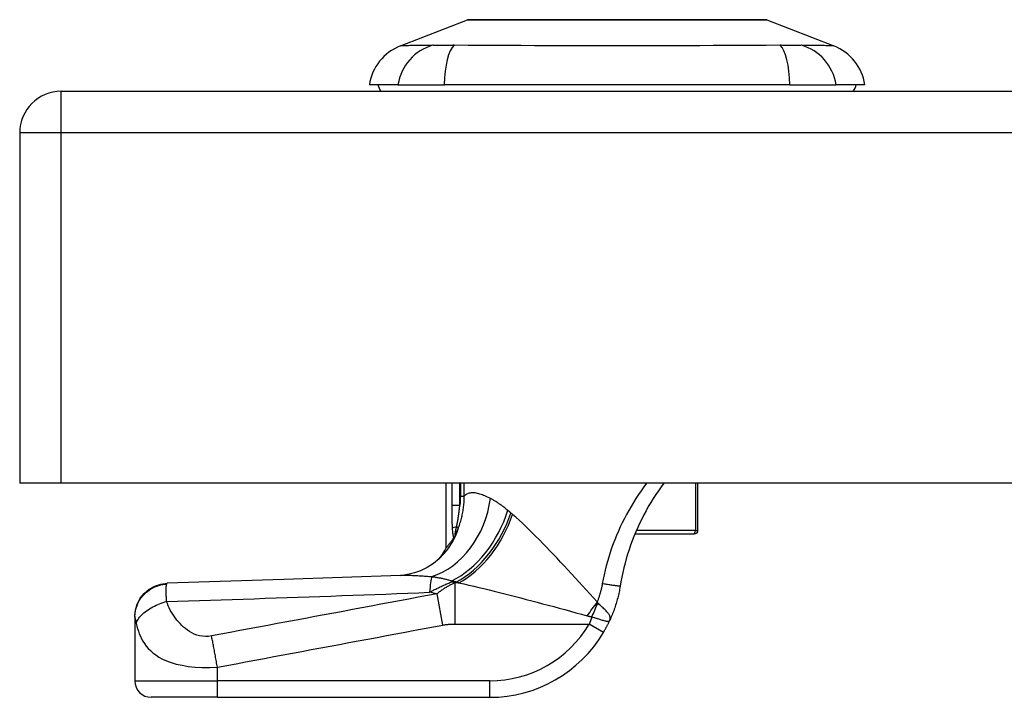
# Model space of a CAD drawing. Header units: inches. Extents: x 20 to 683, y 61 to 320.
# Tile 161 of 204: x 92.35 to 94.69, y 318.88 to 320.49. Entities that reach past the tile are written whole.
import ezdxf

# ---------------------------------------------------------------- set-up
doc = ezdxf.new("R2010")
doc.units = ezdxf.units.IN
doc.header["$MEASUREMENT"] = 0
doc.layers.add('Visible Edges(ANSI)', color=7, linetype='Continuous', lineweight=25)
doc.layers.add('Visible Tangent Edges(ANSI)', color=7, linetype='Continuous', lineweight=25)

msp = doc.modelspace()

# ---------------------------------------------------------------- linework, layer by layer
at = {"layer": 'Visible Edges(ANSI)'}
for p, q in [((93.2553, 320.4299), (93.415, 320.492)), ((94.1287, 320.492), (94.2884, 320.4299)), ((92.4468, 320.3218), (164.0518, 320.3218)), ((93.2494, 320.3375), (93.1813, 320.3375)), ((93.2494, 320.3375), (93.3601, 320.3375)), ((94.1836, 320.3375), (93.3601, 320.3375)), ((94.1836, 320.3375), (94.2943, 320.3375)), ((94.3624, 320.3375), (94.2943, 320.3375)), ((92.3478, 320.2228), (92.3478, 319.3878)), ((92.4468, 319.3878), (92.3478, 319.3878)), ((164.0518, 319.3878), (92.4468, 319.3878)), ((93.3647, 319.2335), (93.3647, 319.3878)), ((93.9647, 319.2748), (93.9647, 319.3878)), ((93.8147, 319.267), (93.9548, 319.267)), ((93.9568, 319.267), (93.9548, 319.267)), ((93.3826, 319.257), (93.3821, 319.2562)), ((92.6222, 319.0695), (92.6222, 319.0683)), ((92.6222, 319.0683), (92.6222, 318.9163)), ((92.8191, 318.8769), (92.6616, 318.8769)), ((92.8191, 318.8769), (93.4682, 318.8769))]:
    msp.add_line(p, q, dxfattribs=at)
at = {"layer": 'Visible Edges(ANSI)', "flags": 128}
for points in [[(94.127, 320.4924), (94.1265, 320.4924), (94.1252, 320.4924), (94.1231, 320.4924), (94.1201, 320.4924), (94.1163, 320.4924), (94.1117, 320.4924), (94.1062, 320.4924), (94.0999, 320.4925), (94.0928, 320.4925), (94.085, 320.4925), (94.0764, 320.4925), (94.067, 320.4925), (94.057, 320.4926), (94.0463, 320.4926), (94.035, 320.4926), (94.023, 320.4926), (94.0104, 320.4926), (93.9973, 320.4926), (93.9836, 320.4926), (93.9693, 320.4925), (93.9547, 320.4925), (93.9395, 320.4925), (93.9239, 320.4925), (93.9079, 320.4925), (93.8916, 320.4924), (93.8749, 320.4924), (93.8581, 320.4924), (93.8411, 320.4924), (93.8239, 320.4924), (93.8067, 320.4924), (93.7892, 320.4924), (93.7717, 320.4924), (93.7542, 320.4924), (93.7368, 320.4924), (93.7194, 320.4924), (93.7023, 320.4924), (93.6853, 320.4924), (93.6685, 320.4924), (93.6519, 320.4924), (93.6356, 320.4925), (93.6196, 320.4925), (93.604, 320.4925), (93.5887, 320.4925), (93.574, 320.4925), (93.5598, 320.4926), (93.5461, 320.4926), (93.533, 320.4926), (93.5204, 320.4926), (93.5084, 320.4926), (93.4971, 320.4926), (93.4864, 320.4926), (93.4764, 320.4925), (93.4671, 320.4925), (93.4585, 320.4925), (93.4507, 320.4925), (93.4436, 320.4925), (93.4374, 320.4924), (93.432, 320.4924), (93.4273, 320.4924), (93.4235, 320.4924), (93.4206, 320.4924), (93.4184, 320.4924), (93.4172, 320.4924), (93.4167, 320.4924)], [(93.8832, 319.3878), (93.8766, 319.3787), (93.8702, 319.3695), (93.8639, 319.3602), (93.8579, 319.3507), (93.852, 319.3412), (93.8463, 319.3315), (93.8409, 319.3217), (93.8356, 319.3118), (93.8305, 319.3018), (93.8256, 319.2917), (93.8209, 319.2815), (93.8164, 319.2712), (93.8121, 319.2607), (93.808, 319.2502), (93.8042, 319.2396), (93.8005, 319.2289), (93.797, 319.2182), (93.7938, 319.2074), (93.7908, 319.1965), (93.788, 319.1856), (93.7854, 319.1746), (93.7831, 319.1636), (93.781, 319.1526), (93.7791, 319.1416)], [(93.3872, 319.2649), (93.387, 319.2646), (93.3868, 319.2642), (93.3866, 319.2638), (93.3865, 319.2634), (93.3863, 319.263), (93.3861, 319.2627), (93.3859, 319.2623), (93.3857, 319.2619), (93.3855, 319.2616), (93.3853, 319.2612), (93.3851, 319.2608), (93.3849, 319.2605), (93.3846, 319.2601), (93.3844, 319.2597), (93.3842, 319.2594), (93.384, 319.2591), (93.3838, 319.2588), (93.3836, 319.2585), (93.3835, 319.2582), (93.3833, 319.2579), (93.3831, 319.2577), (93.383, 319.2574), (93.3828, 319.2572), (93.3826, 319.257)], [(93.3821, 319.2562), (93.3807, 319.2544), (93.3794, 319.2527), (93.3782, 319.251), (93.377, 319.2494), (93.3758, 319.2479), (93.3747, 319.2464), (93.3737, 319.245), (93.3727, 319.2437), (93.3717, 319.2425), (93.3708, 319.2414), (93.37, 319.2403), (93.3692, 319.2393), (93.3685, 319.2384), (93.3679, 319.2375), (93.3673, 319.2368), (93.3667, 319.2361), (93.3663, 319.2355), (93.3658, 319.235), (93.3655, 319.2345), (93.3652, 319.2342), (93.365, 319.2339), (93.3648, 319.2337), (93.3647, 319.2336), (93.3647, 319.2335)], [(93.3598, 319.2196), (93.3479, 319.2073), (93.334, 319.1959), (93.3189, 319.1863), (93.3036, 319.1788), (93.289, 319.1735), (93.2759, 319.1702), (93.2647, 319.1684), (93.2556, 319.1677)], [(92.6222, 319.0695), (92.6237, 319.0847), (92.6281, 319.0993), (92.6352, 319.1129), (92.6447, 319.1248), (92.6564, 319.1347), (92.6697, 319.1422), (92.6843, 319.147), (92.6994, 319.1489)], [(93.2556, 319.1677), (92.9775, 319.1576), (92.6994, 319.1489)], [(93.7791, 319.1416), (93.7785, 319.1381), (93.7779, 319.1346), (93.7772, 319.1311), (93.7765, 319.1276), (93.7757, 319.1242), (93.775, 319.1207), (93.7741, 319.1173), (93.7733, 319.1138), (93.7724, 319.1104), (93.7714, 319.107), (93.7705, 319.1036), (93.7695, 319.1002), (93.7684, 319.0968), (93.7673, 319.0934), (93.7662, 319.09), (93.765, 319.0867), (93.7638, 319.0833), (93.7626, 319.08), (93.7613, 319.0767), (93.76, 319.0734), (93.7586, 319.0701), (93.7573, 319.0669), (93.7558, 319.0636), (93.7544, 319.0604)], [(93.7393, 319.0316), (93.74, 319.0328), (93.7407, 319.034), (93.7414, 319.0352), (93.742, 319.0364), (93.7427, 319.0375), (93.7434, 319.0387), (93.7441, 319.0399), (93.7447, 319.0411), (93.7454, 319.0423), (93.746, 319.0435), (93.7466, 319.0448), (93.7473, 319.046), (93.7479, 319.0472), (93.7485, 319.0484), (93.7492, 319.0496), (93.7498, 319.0508), (93.7504, 319.052), (93.751, 319.0532), (93.7515, 319.0544), (93.7521, 319.0556), (93.7527, 319.0568), (93.7533, 319.058), (93.7538, 319.0592), (93.7544, 319.0604)]]:
    msp.add_lwpolyline(points, dxfattribs=at)
at = {"layer": 'Visible Edges(ANSI)'}
for centre, radius, start, end in [((93.4167, 320.4875), 0.00492, 90.2088, 111.2505), ((94.1269, 320.4875), 0.00492, 68.7495, 89.7912), ((93.2981, 320.3199), 0.1181, 111.2505, 171.3991), ((94.2456, 320.3199), 0.1181, 8.6009, 68.7495), ((92.4468, 320.2228), 0.099, 90, 180), ((93.2403, 320.3454), 0.0394, 191.537, 216.8699), ((94.3033, 320.3454), 0.0394, 323.1301, 348.463), ((93.9568, 319.2748), 0.00787, 270, 0), ((93.1911, 319.3264), 0.1969, 322.7495, 331.8538), ((93.4682, 319.1919), 0.315, 270, 329.4195), ((92.6616, 318.9163), 0.0394, 180, 270)]:
    msp.add_arc(centre, radius, start, end, dxfattribs=at)
at = {"layer": 'Visible Tangent Edges(ANSI)'}
for p, q in [((93.2553, 320.4299), (93.415, 320.492)), ((92.4468, 320.2228), (92.4468, 320.3218)), ((92.4468, 320.2228), (92.3478, 320.2228)), ((92.4468, 319.3878), (92.4468, 320.2228)), ((164.0518, 320.2228), (92.4468, 320.2228)), ((93.3779, 319.3878), (93.3779, 319.3344)), ((93.3969, 319.3344), (93.3969, 319.3878)), ((93.3982, 319.3878), (93.3982, 319.3568)), ((93.4075, 319.3568), (93.4075, 319.3878)), ((93.9586, 319.3878), (93.9586, 319.2748)), ((93.3969, 319.3344), (93.3779, 319.3344)), ((93.3982, 319.3568), (93.4075, 319.3568)), ((93.3892, 319.2835), (93.3941, 319.2817)), ((93.9586, 319.2748), (93.818, 319.2748)), ((93.9586, 319.2748), (93.9647, 319.2748)), ((93.3776, 319.1521), (93.3776, 319.1546)), ((93.3776, 319.1521), (93.389, 319.1521)), ((93.3948, 319.1496), (93.3857, 319.1496)), ((93.3857, 319.0516), (93.3857, 319.1496)), ((93.3567, 319.0492), (93.3427, 319.1238)), ((93.3857, 319.0516), (93.7054, 319.0516)), ((93.7393, 319.0316), (93.7054, 319.0516)), ((92.8191, 318.9163), (92.8191, 318.9488)), ((92.6222, 318.9163), (92.8191, 318.9163)), ((92.8191, 318.8769), (92.8191, 318.9163)), ((93.4682, 318.9163), (92.8191, 318.9163)), ((93.4682, 318.8769), (93.4682, 318.9163))]:
    msp.add_line(p, q, dxfattribs=at)
at = {"layer": 'Visible Tangent Edges(ANSI)', "flags": 128}
for points in [[(93.415, 320.492), (93.4151, 320.492), (93.4156, 320.492), (93.4163, 320.4921), (93.4174, 320.4921), (93.4187, 320.4921), (93.4203, 320.4921), (93.4223, 320.4921), (93.4245, 320.4921), (93.427, 320.4921), (93.4298, 320.4921), (93.4328, 320.4922), (93.4362, 320.4922), (93.4398, 320.4922), (93.4437, 320.4922), (93.4479, 320.4922), (93.4524, 320.4923), (93.4571, 320.4923), (93.4621, 320.4923), (93.4674, 320.4923), (93.4729, 320.4923), (93.4786, 320.4924), (93.4846, 320.4924), (93.4908, 320.4924), (93.4972, 320.4924)], [(93.4972, 320.4924), (93.499, 320.4924), (93.5008, 320.4924), (93.5026, 320.4924), (93.5045, 320.4924), (93.5063, 320.4924), (93.5082, 320.4924), (93.5101, 320.4924), (93.512, 320.4924), (93.5139, 320.4924), (93.5158, 320.4924), (93.5177, 320.4924), (93.5197, 320.4924), (93.5217, 320.4924), (93.5236, 320.4924), (93.5256, 320.4924), (93.5277, 320.4924), (93.5297, 320.4924), (93.5317, 320.4924), (93.5338, 320.4924), (93.5359, 320.4924), (93.5379, 320.4924), (93.54, 320.4924), (93.5422, 320.4924), (93.5443, 320.4924)], [(93.5443, 320.4924), (93.5604, 320.4924), (93.5773, 320.4923), (93.5949, 320.4923), (93.6131, 320.4922), (93.6318, 320.4922), (93.6509, 320.4922), (93.6704, 320.4921), (93.6902, 320.4921), (93.7103, 320.4921), (93.7307, 320.4921), (93.7513, 320.492), (93.7719, 320.492), (93.7926, 320.492), (93.8131, 320.4921), (93.8335, 320.4921), (93.8537, 320.4921), (93.8736, 320.4921), (93.8931, 320.4922), (93.9123, 320.4922), (93.9309, 320.4923), (93.949, 320.4923), (93.9665, 320.4923), (93.9833, 320.4924), (93.9994, 320.4924)], [(93.9994, 320.4924), (94.0015, 320.4924), (94.0036, 320.4924), (94.0057, 320.4924), (94.0078, 320.4924), (94.0099, 320.4924), (94.012, 320.4924), (94.014, 320.4924), (94.016, 320.4924), (94.0181, 320.4924), (94.0201, 320.4924), (94.022, 320.4924), (94.024, 320.4924), (94.026, 320.4924), (94.0279, 320.4924), (94.0298, 320.4924), (94.0317, 320.4924), (94.0336, 320.4924), (94.0355, 320.4924), (94.0374, 320.4924), (94.0392, 320.4924), (94.0411, 320.4924), (94.0429, 320.4924), (94.0447, 320.4924), (94.0465, 320.4924)], [(94.0465, 320.4924), (94.0529, 320.4924), (94.0591, 320.4924), (94.065, 320.4924), (94.0708, 320.4923), (94.0763, 320.4923), (94.0815, 320.4923), (94.0865, 320.4923), (94.0913, 320.4923), (94.0957, 320.4922), (94.0999, 320.4922), (94.1039, 320.4922), (94.1075, 320.4922), (94.1109, 320.4922), (94.1139, 320.4921), (94.1167, 320.4921), (94.1192, 320.4921), (94.1214, 320.4921), (94.1234, 320.4921), (94.125, 320.4921), (94.1263, 320.4921), (94.1274, 320.4921), (94.1281, 320.492), (94.1286, 320.492), (94.1287, 320.492)], [(93.3319, 320.4315), (93.3237, 320.4313), (93.3181, 320.4313), (93.3128, 320.4312), (93.3076, 320.4312), (93.3027, 320.4311), (93.298, 320.4311), (93.2935, 320.431), (93.2892, 320.4309), (93.2852, 320.4308), (93.2814, 320.4308), (93.2779, 320.4307), (93.2746, 320.4306), (93.2715, 320.4305), (93.2687, 320.4304), (93.2662, 320.4303), (93.2639, 320.4303), (93.2619, 320.4302), (93.2602, 320.4301), (93.2587, 320.4301), (93.2574, 320.43), (93.2565, 320.43), (93.2558, 320.43), (93.2554, 320.4299), (93.2553, 320.4299)], [(93.3531, 320.4313), (93.352, 320.4313), (93.3509, 320.4313), (93.3499, 320.4313), (93.3489, 320.4313), (93.3479, 320.4313), (93.3469, 320.4313), (93.3459, 320.4313), (93.3449, 320.4313), (93.344, 320.4313), (93.343, 320.4313), (93.3421, 320.4313), (93.3412, 320.4313), (93.3403, 320.4314), (93.3395, 320.4314), (93.3386, 320.4314), (93.3378, 320.4314), (93.337, 320.4314), (93.3362, 320.4314), (93.3355, 320.4314), (93.3347, 320.4314), (93.334, 320.4314), (93.3333, 320.4315), (93.3326, 320.4315), (93.3319, 320.4315)], [(93.3832, 320.4315), (93.3819, 320.4315), (93.3805, 320.4315), (93.3791, 320.4314), (93.3778, 320.4314), (93.3764, 320.4314), (93.3751, 320.4314), (93.3737, 320.4314), (93.3724, 320.4314), (93.3711, 320.4314), (93.3698, 320.4314), (93.3685, 320.4314), (93.3673, 320.4313), (93.366, 320.4313), (93.3648, 320.4313), (93.3635, 320.4313), (93.3623, 320.4313), (93.3611, 320.4313), (93.3599, 320.4313), (93.3587, 320.4313), (93.3576, 320.4313), (93.3564, 320.4313), (93.3553, 320.4313), (93.3542, 320.4313), (93.3531, 320.4313)], [(94.1604, 320.4315), (94.1269, 320.4313), (94.0958, 320.4312), (94.0645, 320.4311), (94.0328, 320.4309), (94.0009, 320.4308), (93.9687, 320.4306), (93.9363, 320.4304), (93.9037, 320.4303), (93.8709, 320.4301), (93.838, 320.43), (93.8051, 320.43), (93.772, 320.4299), (93.739, 320.43), (93.706, 320.43), (93.6731, 320.4301), (93.6404, 320.4303), (93.6077, 320.4304), (93.5753, 320.4306), (93.543, 320.4308), (93.511, 320.4309), (93.4793, 320.4311), (93.4479, 320.4312), (93.4168, 320.4313), (93.3832, 320.4315)], [(94.2118, 320.4315), (94.2104, 320.4315), (94.209, 320.4314), (94.2075, 320.4314), (94.2059, 320.4314), (94.2042, 320.4314), (94.2025, 320.4313), (94.2007, 320.4313), (94.1988, 320.4313), (94.1969, 320.4313), (94.1948, 320.4313), (94.1928, 320.4313), (94.1906, 320.4313), (94.1884, 320.4313), (94.1861, 320.4313), (94.1838, 320.4313), (94.1814, 320.4313), (94.179, 320.4313), (94.1764, 320.4313), (94.1739, 320.4314), (94.1713, 320.4314), (94.1686, 320.4314), (94.1659, 320.4314), (94.1632, 320.4315), (94.1604, 320.4315)], [(94.2884, 320.4299), (94.2883, 320.4299), (94.2879, 320.43), (94.2872, 320.43), (94.2862, 320.43), (94.285, 320.4301), (94.2835, 320.4301), (94.2818, 320.4302), (94.2798, 320.4303), (94.2775, 320.4303), (94.2749, 320.4304), (94.2722, 320.4305), (94.2691, 320.4306), (94.2658, 320.4307), (94.2623, 320.4308), (94.2585, 320.4308), (94.2544, 320.4309), (94.2502, 320.431), (94.2457, 320.4311), (94.241, 320.4311), (94.2361, 320.4312), (94.2309, 320.4312), (94.2256, 320.4313), (94.22, 320.4313), (94.2118, 320.4315)], [(93.8422, 319.3878), (93.8356, 319.3788), (93.8291, 319.3696), (93.8229, 319.3604), (93.8168, 319.3511), (93.8109, 319.3416), (93.8052, 319.3321), (93.7996, 319.3225), (93.7943, 319.3127), (93.7892, 319.3029), (93.7842, 319.293), (93.7795, 319.2831), (93.775, 319.273), (93.7706, 319.2629), (93.7665, 319.2527), (93.7625, 319.2425), (93.7588, 319.2322), (93.7553, 319.2218), (93.752, 319.2114), (93.7489, 319.2009), (93.746, 319.1904), (93.7433, 319.1798), (93.7409, 319.1692), (93.7386, 319.1585), (93.7366, 319.1478)], [(93.4699, 319.351), (93.4666, 319.3527), (93.4633, 319.3543), (93.4601, 319.3558), (93.4569, 319.3572), (93.4538, 319.3584), (93.4508, 319.3596), (93.4478, 319.3607), (93.4449, 319.3616), (93.442, 319.3624), (93.4392, 319.3631), (93.4365, 319.3636), (93.4338, 319.3641), (93.4312, 319.3643), (93.4287, 319.3645), (93.4262, 319.3644), (93.4239, 319.3643), (93.4216, 319.3639), (93.4193, 319.3634), (93.4172, 319.3628), (93.4151, 319.3619), (93.4131, 319.3609), (93.4111, 319.3597), (93.4093, 319.3584), (93.4075, 319.3568)], [(93.3779, 319.3344), (93.3779, 319.3321), (93.3779, 319.3299), (93.3779, 319.3276), (93.3779, 319.3253), (93.3779, 319.3231), (93.3779, 319.3208), (93.3779, 319.3186), (93.3779, 319.3163), (93.3779, 319.314), (93.3779, 319.3118), (93.3779, 319.3095), (93.378, 319.3073), (93.378, 319.305), (93.378, 319.3027), (93.3781, 319.3005), (93.3781, 319.2982), (93.3782, 319.296), (93.3782, 319.2937), (93.3783, 319.2915), (93.3784, 319.2892), (93.3785, 319.287), (93.3786, 319.2848), (93.3787, 319.2825), (93.3788, 319.2803)], [(93.3892, 319.2835), (93.3896, 319.2854), (93.39, 319.2874), (93.3904, 319.2894), (93.3908, 319.2914), (93.3912, 319.2934), (93.3916, 319.2955), (93.392, 319.2975), (93.3923, 319.2996), (93.3927, 319.3017), (93.3931, 319.3038), (93.3934, 319.3059), (93.3937, 319.3081), (93.3941, 319.3102), (93.3944, 319.3124), (93.3947, 319.3145), (93.395, 319.3167), (93.3953, 319.3189), (93.3955, 319.3211), (93.3958, 319.3233), (93.396, 319.3255), (93.3963, 319.3277), (93.3965, 319.3299), (93.3967, 319.3321), (93.3969, 319.3344)], [(93.3941, 319.2817), (93.3951, 319.2847), (93.3961, 319.2877), (93.3971, 319.2907), (93.3981, 319.2938), (93.399, 319.2968), (93.3998, 319.2999), (93.4006, 319.303), (93.4014, 319.3061), (93.4022, 319.3092), (93.4028, 319.3123), (93.4035, 319.3154), (93.4041, 319.3186), (93.4046, 319.3217), (93.4051, 319.3249), (93.4056, 319.328), (93.406, 319.3312), (93.4064, 319.3344), (93.4067, 319.3376), (93.407, 319.3408), (93.4072, 319.344), (93.4073, 319.3472), (93.4075, 319.3504), (93.4075, 319.3536), (93.4075, 319.3568)], [(93.3982, 319.3568), (93.3982, 319.3559), (93.3982, 319.3549), (93.3982, 319.354), (93.3981, 319.3531), (93.3981, 319.3521), (93.3981, 319.3512), (93.3981, 319.3503), (93.398, 319.3493), (93.398, 319.3484), (93.398, 319.3475), (93.3979, 319.3465), (93.3979, 319.3456), (93.3978, 319.3447), (93.3977, 319.3437), (93.3977, 319.3428), (93.3976, 319.3418), (93.3975, 319.3409), (93.3974, 319.34), (93.3974, 319.339), (93.3973, 319.3381), (93.3972, 319.3372), (93.3971, 319.3362), (93.397, 319.3353), (93.3969, 319.3344)], [(93.5112, 319.3228), (93.5094, 319.3243), (93.5076, 319.3258), (93.5058, 319.3273), (93.504, 319.3287), (93.5022, 319.3301), (93.5005, 319.3315), (93.4987, 319.3328), (93.4969, 319.3341), (93.4952, 319.3354), (93.4934, 319.3366), (93.4917, 319.3378), (93.4899, 319.339), (93.4882, 319.3402), (93.4865, 319.3413), (93.4848, 319.3424), (93.4831, 319.3435), (93.4814, 319.3445), (93.4797, 319.3455), (93.4781, 319.3465), (93.4764, 319.3475), (93.4748, 319.3484), (93.4731, 319.3493), (93.4715, 319.3502), (93.4699, 319.351)], [(93.5188, 319.3163), (93.5185, 319.3165), (93.5181, 319.3168), (93.5178, 319.3171), (93.5175, 319.3174), (93.5172, 319.3176), (93.5169, 319.3179), (93.5166, 319.3182), (93.5162, 319.3185), (93.5159, 319.3188), (93.5156, 319.319), (93.5153, 319.3193), (93.515, 319.3196), (93.5147, 319.3198), (93.5143, 319.3201), (93.514, 319.3204), (93.5137, 319.3207), (93.5134, 319.3209), (93.5131, 319.3212), (93.5128, 319.3215), (93.5125, 319.3217), (93.5121, 319.322), (93.5118, 319.3223), (93.5115, 319.3225), (93.5112, 319.3228)], [(93.5226, 319.3129), (93.5225, 319.313), (93.5223, 319.3132), (93.5222, 319.3133), (93.522, 319.3134), (93.5218, 319.3136), (93.5217, 319.3137), (93.5215, 319.3139), (93.5213, 319.314), (93.5212, 319.3141), (93.521, 319.3143), (93.5209, 319.3144), (93.5207, 319.3146), (93.5205, 319.3147), (93.5204, 319.3149), (93.5202, 319.315), (93.5201, 319.3151), (93.5199, 319.3153), (93.5197, 319.3154), (93.5196, 319.3156), (93.5194, 319.3157), (93.5193, 319.3158), (93.5191, 319.316), (93.5189, 319.3161), (93.5188, 319.3163)], [(93.7246, 319.1042), (93.7158, 319.1139), (93.707, 319.1236), (93.6982, 319.1333), (93.6895, 319.143), (93.6807, 319.1526), (93.672, 319.1621), (93.6633, 319.1716), (93.6546, 319.1809), (93.6459, 319.1903), (93.6373, 319.1995), (93.6287, 319.2086), (93.6202, 319.2176), (93.6117, 319.2264), (93.6033, 319.2352), (93.5949, 319.2437), (93.5866, 319.2522), (93.5784, 319.2605), (93.5702, 319.2686), (93.562, 319.2765), (93.554, 319.2843), (93.546, 319.2918), (93.5381, 319.2991), (93.5303, 319.3061), (93.5226, 319.3129)], [(93.3788, 319.2803), (93.3789, 319.2792), (93.379, 319.2781), (93.379, 319.277), (93.3791, 319.2759), (93.3792, 319.2748), (93.3793, 319.2737), (93.3794, 319.2726), (93.3795, 319.2715), (93.3796, 319.2705), (93.3798, 319.2694), (93.3799, 319.2684), (93.38, 319.2673), (93.3802, 319.2663), (93.3803, 319.2653), (93.3805, 319.2643), (93.3807, 319.2634), (93.3809, 319.2624), (93.3811, 319.2615), (93.3813, 319.2606), (93.3815, 319.2598), (93.3818, 319.259), (93.3821, 319.2583), (93.3823, 319.2576), (93.3826, 319.257)], [(93.3872, 319.2649), (93.3869, 319.2643), (93.3865, 319.2639), (93.3863, 319.2635), (93.386, 319.2634), (93.3859, 319.2635), (93.3858, 319.2637), (93.3857, 319.2642), (93.3857, 319.2648), (93.3858, 319.2655), (93.3859, 319.2663), (93.386, 319.2673), (93.3862, 319.2683), (93.3864, 319.2694), (93.3866, 319.2705), (93.3868, 319.2717), (93.387, 319.2729), (93.3873, 319.2741), (93.3875, 319.2754), (93.3878, 319.2767), (93.3881, 319.278), (93.3884, 319.2793), (93.3886, 319.2807), (93.3889, 319.2821), (93.3892, 319.2835)], [(93.3872, 319.2649), (93.3875, 319.2656), (93.3878, 319.2663), (93.3882, 319.267), (93.3885, 319.2677), (93.3888, 319.2684), (93.3891, 319.2691), (93.3894, 319.2698), (93.3897, 319.2705), (93.3899, 319.2712), (93.3902, 319.2719), (93.3905, 319.2726), (93.3908, 319.2733), (93.3911, 319.274), (93.3914, 319.2746), (93.3917, 319.2753), (93.3919, 319.2761), (93.3922, 319.2768), (93.3925, 319.2775), (93.3928, 319.2782), (93.393, 319.2789), (93.3933, 319.2796), (93.3935, 319.2803), (93.3938, 319.281), (93.3941, 319.2817)], [(92.6222, 319.0683), (92.6224, 319.0728), (92.6228, 319.0774), (92.6235, 319.0821), (92.6245, 319.0868), (92.6259, 319.0915), (92.6275, 319.0962), (92.6295, 319.1008), (92.6319, 319.1054), (92.6345, 319.1098), (92.6375, 319.1141), (92.6407, 319.1182), (92.6443, 319.1222), (92.6481, 319.1258), (92.6521, 319.1293), (92.6563, 319.1324), (92.6607, 319.1353), (92.6653, 319.1378), (92.6699, 319.1401), (92.6746, 319.142), (92.6794, 319.1436), (92.6841, 319.1449), (92.6889, 319.1459), (92.6936, 319.1466), (92.6982, 319.147)], [(92.6978, 319.1056), (92.6977, 319.1082), (92.6976, 319.1107), (92.6975, 319.1132), (92.6974, 319.1155), (92.6973, 319.1177), (92.6972, 319.1199), (92.6972, 319.122), (92.6971, 319.124), (92.697, 319.126), (92.697, 319.1278), (92.697, 319.1297), (92.697, 319.1316), (92.697, 319.1335), (92.697, 319.1353), (92.6971, 319.1369), (92.6971, 319.1385), (92.6972, 319.1399), (92.6973, 319.1413), (92.6974, 319.1425), (92.6975, 319.1437), (92.6977, 319.1447), (92.6978, 319.1456), (92.698, 319.1464), (92.6982, 319.147)], [(92.6982, 319.147), (92.6982, 319.1472), (92.6983, 319.1473), (92.6983, 319.1475), (92.6984, 319.1476), (92.6984, 319.1477), (92.6985, 319.1479), (92.6985, 319.148), (92.6986, 319.1481), (92.6986, 319.1482), (92.6987, 319.1483), (92.6987, 319.1483), (92.6988, 319.1484), (92.6988, 319.1485), (92.6989, 319.1486), (92.6989, 319.1486), (92.699, 319.1487), (92.6991, 319.1487), (92.6991, 319.1488), (92.6992, 319.1488), (92.6992, 319.1488), (92.6993, 319.1488), (92.6993, 319.1489), (92.6994, 319.1489), (92.6994, 319.1489)], [(93.2556, 319.1677), (93.2583, 319.1678), (93.261, 319.1679), (93.2638, 319.1679), (93.2666, 319.1679), (93.2694, 319.1679), (93.2723, 319.1679), (93.2752, 319.1679), (93.2781, 319.1678), (93.2811, 319.1678), (93.2841, 319.1677), (93.2872, 319.1676), (93.2903, 319.1674), (93.2934, 319.1673), (93.2966, 319.1671), (93.2998, 319.1669), (93.303, 319.1667), (93.3063, 319.1665), (93.3096, 319.1663), (93.3129, 319.1661), (93.3163, 319.1658), (93.3197, 319.1655), (93.3231, 319.1652), (93.3265, 319.1649), (93.33, 319.1646)], [(93.325, 319.1274), (93.3271, 319.1285), (93.3292, 319.1296), (93.3312, 319.1307), (93.3333, 319.1317), (93.3354, 319.1328), (93.3375, 319.1339), (93.3396, 319.135), (93.3418, 319.1361), (93.3439, 319.1371), (93.3461, 319.1382), (93.3482, 319.1392), (93.3504, 319.1403), (93.3526, 319.1413), (93.3548, 319.1424), (93.357, 319.1434), (93.3592, 319.1444), (93.3615, 319.1454), (93.3637, 319.1464), (93.366, 319.1474), (93.3683, 319.1484), (93.3706, 319.1493), (93.3729, 319.1503), (93.3752, 319.1512), (93.3776, 319.1521)], [(93.33, 319.1646), (93.3321, 319.1644), (93.3342, 319.1641), (93.3363, 319.1638), (93.3384, 319.1635), (93.3405, 319.1632), (93.3425, 319.1628), (93.3446, 319.1625), (93.3467, 319.1621), (93.3487, 319.1618), (93.3507, 319.1614), (93.3527, 319.161), (93.3547, 319.1606), (93.3567, 319.1601), (93.3587, 319.1597), (93.3606, 319.1593), (93.3626, 319.1588), (93.3645, 319.1583), (93.3664, 319.1578), (93.3683, 319.1573), (93.3702, 319.1568), (93.3721, 319.1563), (93.3739, 319.1557), (93.3757, 319.1552), (93.3776, 319.1546)], [(93.3857, 319.1496), (93.3839, 319.1489), (93.3821, 319.1481), (93.3803, 319.1474), (93.3786, 319.1466), (93.3768, 319.1457), (93.375, 319.1449), (93.3732, 319.144), (93.3714, 319.1431), (93.3696, 319.1421), (93.3679, 319.1412), (93.3661, 319.1402), (93.3643, 319.1391), (93.3625, 319.138), (93.3607, 319.1369), (93.3589, 319.1358), (93.3571, 319.1346), (93.3553, 319.1334), (93.3535, 319.1322), (93.3517, 319.1309), (93.3499, 319.1295), (93.3481, 319.1282), (93.3463, 319.1268), (93.3445, 319.1253), (93.3427, 319.1238)], [(93.3776, 319.1546), (93.378, 319.1545), (93.3785, 319.1544), (93.379, 319.1543), (93.3794, 319.1542), (93.3799, 319.1541), (93.3804, 319.154), (93.3809, 319.1539), (93.3813, 319.1538), (93.3818, 319.1537), (93.3823, 319.1536), (93.3828, 319.1535), (93.3833, 319.1534), (93.3837, 319.1533), (93.3842, 319.1532), (93.3847, 319.1531), (93.3852, 319.153), (93.3856, 319.1529), (93.3861, 319.1528), (93.3866, 319.1527), (93.3871, 319.1526), (93.3876, 319.1525), (93.388, 319.1524), (93.3885, 319.1523), (93.389, 319.1521)], [(93.389, 319.1521), (93.3892, 319.152), (93.3895, 319.1519), (93.3897, 319.1518), (93.39, 319.1517), (93.3902, 319.1516), (93.3905, 319.1515), (93.3907, 319.1514), (93.3909, 319.1513), (93.3912, 319.1512), (93.3914, 319.1511), (93.3917, 319.151), (93.3919, 319.1509), (93.3922, 319.1508), (93.3924, 319.1507), (93.3926, 319.1506), (93.3929, 319.1505), (93.3931, 319.1504), (93.3934, 319.1502), (93.3936, 319.1501), (93.3939, 319.15), (93.3941, 319.1499), (93.3944, 319.1498), (93.3946, 319.1497), (93.3948, 319.1496)], [(93.3948, 319.1496), (93.4065, 319.1471), (93.4182, 319.1444), (93.4302, 319.1417), (93.4422, 319.1389), (93.4544, 319.136), (93.4667, 319.133), (93.4791, 319.13), (93.4916, 319.1268), (93.5042, 319.1237), (93.5168, 319.1205), (93.5296, 319.1172), (93.5424, 319.1139), (93.5553, 319.1105), (93.5683, 319.1071), (93.5813, 319.1036), (93.5944, 319.1001), (93.6076, 319.0966), (93.6208, 319.0931), (93.634, 319.0895), (93.6472, 319.0859), (93.6605, 319.0823), (93.6738, 319.0786), (93.6871, 319.075), (93.7004, 319.0714)], [(93.7366, 319.1478), (93.7362, 319.146), (93.7359, 319.1441), (93.7355, 319.1423), (93.7351, 319.1405), (93.7347, 319.1386), (93.7343, 319.1368), (93.7339, 319.1349), (93.7335, 319.1331), (93.733, 319.1313), (93.7326, 319.1294), (93.7321, 319.1276), (93.7316, 319.1258), (93.7311, 319.124), (93.7305, 319.1222), (93.73, 319.1204), (93.7295, 319.1185), (93.7289, 319.1167), (93.7283, 319.1149), (93.7277, 319.1131), (93.7271, 319.1113), (93.7265, 319.1096), (93.7259, 319.1078), (93.7252, 319.106), (93.7246, 319.1042)], [(93.7791, 319.1416), (93.779, 319.1415), (93.7787, 319.1415), (93.7783, 319.1416), (93.7777, 319.1416), (93.777, 319.1417), (93.776, 319.1418), (93.7749, 319.142), (93.7735, 319.1421), (93.772, 319.1424), (93.7703, 319.1426), (93.7684, 319.1429), (93.7663, 319.1432), (93.7642, 319.1435), (93.7619, 319.1438), (93.7594, 319.1442), (93.757, 319.1446), (93.7544, 319.145), (93.7518, 319.1454), (93.7492, 319.1458), (93.7466, 319.1462), (93.744, 319.1466), (93.7415, 319.147), (93.739, 319.1474), (93.7366, 319.1478)], [(92.6978, 319.1056), (92.7239, 319.1064), (92.7501, 319.1071), (92.7762, 319.1079), (92.8023, 319.1087), (92.8284, 319.1095), (92.8546, 319.1104), (92.8807, 319.1112), (92.9068, 319.1121), (92.933, 319.1129), (92.9591, 319.1138), (92.9852, 319.1147), (93.0114, 319.1156), (93.0375, 319.1165), (93.0636, 319.1174), (93.0898, 319.1184), (93.1159, 319.1193), (93.142, 319.1203), (93.1682, 319.1212), (93.1943, 319.1222), (93.2205, 319.1232), (93.2466, 319.1242), (93.2727, 319.1253), (93.2989, 319.1263), (93.325, 319.1274)], [(93.3427, 319.1238), (93.3203, 319.1196), (93.2978, 319.1154), (93.2754, 319.1112), (93.2531, 319.107), (93.2307, 319.1028), (93.2083, 319.0986), (93.1859, 319.0945), (93.1635, 319.0903), (93.1411, 319.0861), (93.1187, 319.0819), (93.0963, 319.0777), (93.0739, 319.0735), (93.0515, 319.0693), (93.0291, 319.0652), (93.0067, 319.061), (92.9843, 319.0568), (92.9619, 319.0526), (92.9395, 319.0484), (92.9171, 319.0442), (92.8947, 319.04), (92.8723, 319.0359), (92.8499, 319.0317), (92.8275, 319.0275), (92.8052, 319.0233)], [(92.6256, 319.0529), (92.6264, 319.0553), (92.6274, 319.0577), (92.6286, 319.0602), (92.6301, 319.0627), (92.6318, 319.0653), (92.6338, 319.0679), (92.6359, 319.0705), (92.6384, 319.0731), (92.641, 319.0757), (92.6439, 319.0782), (92.647, 319.0808), (92.6503, 319.0833), (92.6537, 319.0857), (92.6573, 319.088), (92.6611, 319.0903), (92.665, 319.0925), (92.6689, 319.0945), (92.673, 319.0965), (92.6771, 319.0983), (92.6813, 319.1001), (92.6854, 319.1016), (92.6896, 319.1031), (92.6937, 319.1044), (92.6978, 319.1056)], [(92.8052, 319.0233), (92.798, 319.0222), (92.7907, 319.0219), (92.7837, 319.0224), (92.7768, 319.0236), (92.7703, 319.0254), (92.7641, 319.0277), (92.7583, 319.0304), (92.7529, 319.0335), (92.7478, 319.0369), (92.743, 319.0406), (92.7384, 319.0444), (92.7341, 319.0484), (92.7301, 319.0525), (92.7262, 319.0568), (92.7225, 319.0612), (92.719, 319.0657), (92.7157, 319.0704), (92.7126, 319.0751), (92.7097, 319.08), (92.7069, 319.0849), (92.7043, 319.0899), (92.7019, 319.095), (92.6998, 319.1003), (92.6978, 319.1056)], [(93.7259, 319.1012), (93.7258, 319.1013), (93.7257, 319.1014), (93.7256, 319.1015), (93.7256, 319.1015), (93.7255, 319.1016), (93.7254, 319.1017), (93.7254, 319.1018), (93.7253, 319.1019), (93.7253, 319.102), (93.7252, 319.1021), (93.7252, 319.1023), (93.7251, 319.1024), (93.725, 319.1025), (93.725, 319.1026), (93.7249, 319.1028), (93.7249, 319.1029), (93.7249, 319.1031), (93.7248, 319.1032), (93.7248, 319.1034), (93.7247, 319.1035), (93.7247, 319.1037), (93.7247, 319.1039), (93.7246, 319.104), (93.7246, 319.1042)], [(93.7544, 319.0604), (93.7549, 319.0619), (93.7553, 319.0634), (93.7555, 319.0648), (93.7555, 319.0663), (93.7553, 319.0678), (93.7549, 319.0694), (93.7543, 319.0709), (93.7536, 319.0725), (93.7526, 319.0741), (93.7516, 319.0758), (93.7504, 319.0775), (93.749, 319.0792), (93.7476, 319.0809), (93.746, 319.0827), (93.7443, 319.0845), (93.7425, 319.0863), (93.7406, 319.0881), (93.7386, 319.09), (93.7366, 319.0918), (93.7345, 319.0937), (93.7324, 319.0956), (93.7302, 319.0975), (93.728, 319.0994), (93.7259, 319.1012)], [(92.6222, 319.0683), (92.6222, 319.068), (92.6223, 319.0677), (92.6223, 319.0673), (92.6224, 319.0668), (92.6225, 319.0664), (92.6226, 319.0659), (92.6227, 319.0653), (92.6228, 319.0648), (92.6229, 319.0642), (92.6231, 319.0635), (92.6233, 319.0629), (92.6235, 319.0621), (92.6236, 319.0614), (92.6238, 319.0608), (92.624, 319.0601), (92.6242, 319.0593), (92.6243, 319.0586), (92.6245, 319.0579), (92.6247, 319.0571), (92.6249, 319.0563), (92.6251, 319.0555), (92.6253, 319.0547), (92.6255, 319.0538), (92.6256, 319.0529)], [(92.6256, 319.0529), (92.6271, 319.0468), (92.6288, 319.0406), (92.6307, 319.0345), (92.6329, 319.0285), (92.6355, 319.0225), (92.6384, 319.0165), (92.6416, 319.0107), (92.6453, 319.0049), (92.6494, 318.9992), (92.6541, 318.9936), (92.6594, 318.9882), (92.6654, 318.9829), (92.6721, 318.9778), (92.6798, 318.9729), (92.6884, 318.9682), (92.6981, 318.9639), (92.709, 318.9598), (92.7212, 318.9563), (92.7348, 318.9532), (92.7498, 318.9507), (92.766, 318.949), (92.7832, 318.948), (92.8011, 318.948), (92.8191, 318.9488)], [(93.7004, 319.0714), (93.7008, 319.0712), (93.7013, 319.0711), (93.7017, 319.071), (93.7022, 319.0709), (93.7026, 319.0708), (93.7031, 319.0706), (93.7035, 319.0705), (93.704, 319.0704), (93.7045, 319.0703), (93.7049, 319.0702), (93.7054, 319.0701), (93.7059, 319.07), (93.7064, 319.0699), (93.7069, 319.0698), (93.7073, 319.0697), (93.7078, 319.0696), (93.7083, 319.0695), (93.7088, 319.0694), (93.7093, 319.0693), (93.7098, 319.0692), (93.7103, 319.0691), (93.7108, 319.069), (93.7113, 319.0689), (93.7118, 319.0689)], [(93.7118, 319.0689), (93.7116, 319.0681), (93.7113, 319.0674), (93.7111, 319.0667), (93.7108, 319.066), (93.7105, 319.0652), (93.7103, 319.0645), (93.71, 319.0638), (93.7097, 319.0631), (93.7095, 319.0623), (93.7092, 319.0616), (93.709, 319.0609), (93.7087, 319.0602), (93.7084, 319.0595), (93.7081, 319.0588), (93.7079, 319.058), (93.7076, 319.0573), (93.7073, 319.0566), (93.7071, 319.0559), (93.7068, 319.0552), (93.7065, 319.0545), (93.7062, 319.0538), (93.706, 319.0531), (93.7057, 319.0524), (93.7054, 319.0516)], [(93.7118, 319.0689), (93.7144, 319.068), (93.717, 319.0672), (93.7196, 319.0664), (93.7222, 319.0656), (93.7247, 319.0648), (93.7272, 319.064), (93.7296, 319.0633), (93.7319, 319.0625), (93.7342, 319.0619), (93.7364, 319.0612), (93.7385, 319.0606), (93.7405, 319.0601), (93.7423, 319.0596), (93.7441, 319.0591), (93.7457, 319.0588), (93.7472, 319.0585), (93.7486, 319.0583), (93.7498, 319.0582), (93.7509, 319.0582), (93.7518, 319.0584), (93.7526, 319.0586), (93.7533, 319.059), (93.7539, 319.0596), (93.7544, 319.0604)], [(92.8191, 318.9488), (92.8414, 318.9529), (92.8638, 318.9571), (92.8863, 318.9613), (92.9087, 318.9655), (92.9311, 318.9697), (92.9535, 318.9739), (92.9759, 318.978), (92.9983, 318.9822), (93.0206, 318.9864), (93.043, 318.9906), (93.0654, 318.9948), (93.0878, 318.999), (93.1102, 319.0032), (93.1326, 319.0073), (93.155, 319.0115), (93.1774, 319.0157), (93.1998, 319.0199), (93.2222, 319.0241), (93.2446, 319.0283), (93.267, 319.0325), (93.2894, 319.0366), (93.3117, 319.0408), (93.3342, 319.045), (93.3567, 319.0492)], [(93.3567, 319.0492), (93.3579, 319.0494), (93.3591, 319.0497), (93.3603, 319.0498), (93.3615, 319.05), (93.3627, 319.0502), (93.3639, 319.0504), (93.3651, 319.0505), (93.3664, 319.0506), (93.3676, 319.0508), (93.3688, 319.0509), (93.37, 319.051), (93.3712, 319.0511), (93.3724, 319.0512), (93.3736, 319.0513), (93.3748, 319.0513), (93.376, 319.0514), (93.3772, 319.0515), (93.3785, 319.0515), (93.3797, 319.0516), (93.3809, 319.0516), (93.3821, 319.0516), (93.3833, 319.0516), (93.3845, 319.0516), (93.3857, 319.0516)], [(92.8191, 318.9488), (92.8185, 318.9521), (92.8179, 318.9554), (92.8173, 318.9588), (92.8167, 318.9621), (92.8161, 318.9655), (92.8155, 318.9688), (92.8149, 318.9721), (92.8143, 318.9754), (92.8137, 318.9787), (92.8131, 318.982), (92.8125, 318.9852), (92.8119, 318.9885), (92.8113, 318.9916), (92.8107, 318.9948), (92.8102, 318.9979), (92.8096, 319.0009), (92.809, 319.0039), (92.8084, 319.0069), (92.8079, 319.0098), (92.8073, 319.0126), (92.8068, 319.0154), (92.8062, 319.0181), (92.8057, 319.0207), (92.8052, 319.0233)]]:
    msp.add_lwpolyline(points, dxfattribs=at)
at = {"layer": 'Visible Tangent Edges(ANSI)'}
for centre, radius, start, end in [((93.4167, 320.4875), 0.00492, 90.2088, 111.2505), ((93.4682, 319.1919), 0.2756, 270, 329.4195)]:
    msp.add_arc(centre, radius, start, end, dxfattribs=at)
for centre, major_axis, ratio, start_param, end_param in [((93.3596, 320.3176), (0.0158, 0.117), 0.948273, 0.391156, 1.528426), ((93.3975, 320.3176), (-0.0053, 0.118), 0.314585, 0.249322, 1.386592), ((94.1461, 320.3176), (0.0053, 0.118), 0.314585, 4.896593, 6.033863), ((94.1841, 320.3176), (-0.0158, 0.117), 0.948273, 4.754759, 5.892029), ((93.3151, 319.351), (0.0635, 0.1863), 0.76978, 3.653505, 4.968734), ((93.3776, 319.3228), (-0.0965, -0.1716), 0.627605, 0.730588, 1.910065), ((93.389, 319.3163), (-0.0989, -0.1702), 0.604176, 0.765681, 1.908282), ((93.3948, 319.3129), (0.0981, 0.1707), 0.594817, 3.909946, 5.041872), ((93.2111, 319.3486), (0.1487, -0.129), 0.924855, 0, 0.390841), ((93.3978, 319.2803), (-0.0197, -0.0011), 0.203793, 5.152212, 6.005141), ((93.9548, 319.2748), (0, -0.00787), 0.489583, 0, 1.570796), ((93.339, 319.0528), (-0.0048, 0.118), 0.119705, 0.32039, 0.882192), ((89.8656, 318.6571), (3.6723, 0.3833), 0.123492, 0.276298, 0.284), ((89.847, 318.7565), (3.6726, 0.2797), 0.09119, 0.304696, 0.320055), ((93.7004, 319.1042), (0.1164, 0.1588), 0.099559, 4.577369, 4.785224), ((93.7118, 319.0975), (0.0778, 0.1808), 0.058123, 4.578197, 4.757923)]:
    msp.add_ellipse(centre, major_axis=major_axis, ratio=ratio, start_param=start_param, end_param=end_param, dxfattribs=at)

doc.saveas('drawing.dxf')
